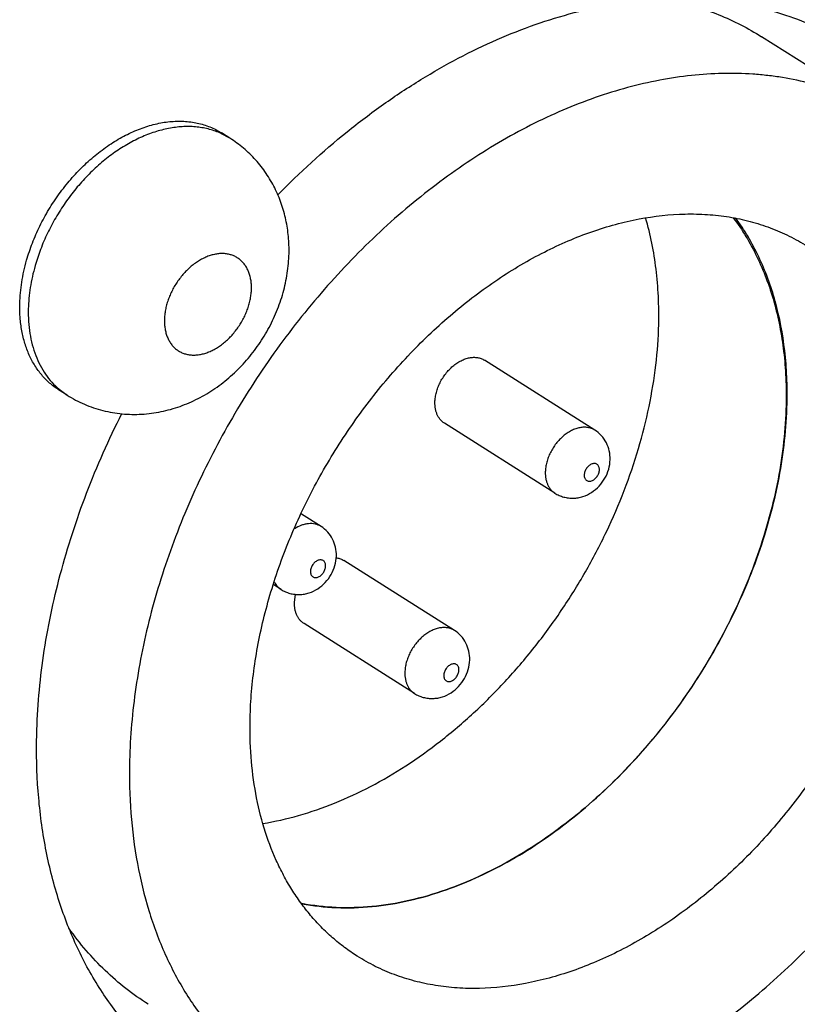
# Model space of a CAD drawing. Header units: inches. Extents: x 0 to 17, y 0 to 11.
# Tile 33 of 40: x 14.61 to 14.89, y 3.107 to 3.463. Entities that reach past the tile are written whole.
import ezdxf

# ---------------------------------------------------------------- set-up
doc = ezdxf.new("R2010")
doc.units = ezdxf.units.IN
doc.header["$LTSCALE"] = 0.935
doc.header["$MEASUREMENT"] = 0
doc.layers.get('0').update_dxf_attribs({"linetype": 'CONTINUOUS'})

msp = doc.modelspace()

# ---------------------------------------------------------------- linework, layer by layer
at = {"color": 7, "linetype": 'Continuous'}
for p, q in [((14.9232519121, 3.427394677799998), (14.8773033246, 3.4565099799)), ((14.6854982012, 3.419894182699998), (14.682434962, 3.4218352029)), ((14.685498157, 3.419894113), (14.682522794, 3.4215185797)), ((14.8171350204, 3.3145612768), (14.7773129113, 3.3397945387)), ((14.626757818, 3.327192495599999), (14.6236945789, 3.329133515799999)), ((14.6238819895, 3.329303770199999), (14.6267578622, 3.327192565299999)), ((14.8027180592, 3.2918090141), (14.7628959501, 3.317042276)), ((14.7183738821, 3.2797887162), (14.711370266, 3.2842265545)), ((14.7664707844, 3.2422633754), (14.7266486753, 3.2674966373)), ((14.7039569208, 3.2570364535), (14.7013236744, 3.258705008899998)), ((14.7087995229, 3.2523740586), (14.7091843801, 3.2553553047)), ((14.7520538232, 3.219511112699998), (14.7122317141, 3.244744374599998))]:
    msp.add_line(p, q, dxfattribs=at)
for centre, radius, start, end in [((14.6714306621, 3.397644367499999), 0.0263251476, 65.0800777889, 65.47651329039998), ((14.6829998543, 3.354534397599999), 0.0704756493, 163.4245445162, 164.0307563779), ((14.7229631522, 3.2611324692), 0.0073973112, 82.46702720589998, 83.40452313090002), ((14.7229758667, 3.2612284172), 0.007300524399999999, 81.41668230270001, 82.4672332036)]:
    msp.add_arc(centre, radius, start, end, dxfattribs=at)
for points, knots in [([(14.7027072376, 3.3994053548), (14.7105999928, 3.407475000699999), (14.7230312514, 3.4188339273), (14.7407142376, 3.432228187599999), (14.7584441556, 3.4439719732), (14.7811088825, 3.455974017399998), (14.8089391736, 3.4658292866), (14.8363964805, 3.4706899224), (14.858700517, 3.4704209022), (14.8755175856, 3.467522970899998), (14.8874562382, 3.464100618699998), (14.8987833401, 3.4594191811), (14.9058907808, 3.455472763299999), (14.9093039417, 3.4533110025)], [0, 0, 0, 0, 0.1471258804, 0.2188124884, 0.288988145, 0.4241600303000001, 0.5519498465, 0.6722634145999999, 0.7858075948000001, 0.8405768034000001, 0.8943159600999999, 0.9473404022, 1, 1, 1, 1]), ([(14.8449806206, 3.4697398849), (14.8478755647, 3.469099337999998), (14.8535823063, 3.4675870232), (14.8618772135, 3.464609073), (14.8698174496, 3.4609478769), (14.8748594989, 3.458058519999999), (14.8773050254, 3.456508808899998)], [0, 0, 0, 0, 0.2534631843, 0.5039841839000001, 0.7525002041, 1, 1, 1, 1]), ([(14.9232533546, 3.427393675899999), (14.9203862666, 3.429210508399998), (14.9159332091, 3.431716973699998), (14.909757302, 3.4345885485), (14.9033892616, 3.437161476), (14.8951134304, 3.4397883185), (14.8865532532, 3.441598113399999), (14.8795356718, 3.442565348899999), (14.8723285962, 3.4432174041), (14.8631103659, 3.443413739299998), (14.851860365, 3.442670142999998), (14.8404132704, 3.4409563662), (14.8288283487, 3.438279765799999), (14.8171635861, 3.4346570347), (14.805478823, 3.430105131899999), (14.7938323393, 3.4246496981), (14.7822840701, 3.4183169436), (14.7708914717, 3.411141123), (14.7597134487, 3.403157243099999), (14.7488055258, 3.394407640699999), (14.7382243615, 3.3849354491), (14.7280224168, 3.3747903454), (14.7182529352, 3.364022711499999), (14.7089642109, 3.3526886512), (14.7002049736, 3.3408447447), (14.6920183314, 3.3285524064), (14.6844475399, 3.315873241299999), (14.6775295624, 3.3028728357), (14.6713012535, 3.2896164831), (14.6657927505, 3.2761723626), (14.6610339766, 3.262608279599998), (14.6570472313, 3.2489942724), (14.6538545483, 3.235398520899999), (14.6514709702, 3.221889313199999), (14.6499110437, 3.208537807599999), (14.6494175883, 3.199682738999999), (14.6493152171, 3.1953035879)], [0, 0, 0, 0, 0.0243324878, 0.0365457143, 0.0488099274, 0.0735483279, 0.0986778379, 0.11142762, 0.1243147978, 0.1505376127, 0.1774288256, 0.2050443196, 0.2334226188, 0.2625830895, 0.2925294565, 0.3232484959, 0.3547139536, 0.3868854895, 0.4197124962, 0.4531332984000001, 0.4870785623, 0.5214708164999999, 0.5562273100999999, 0.5912599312, 0.6264774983, 0.6617862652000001, 0.6970914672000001, 0.7322982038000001, 0.7673127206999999, 0.8020445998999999, 0.8364062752, 0.8703137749, 0.9036895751, 0.9364709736, 0.9685986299, 1, 1, 1, 1]), ([(14.6121773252, 3.375853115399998), (14.6127789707, 3.377957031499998), (14.6141921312, 3.382148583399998), (14.6168737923, 3.3882611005), (14.6201017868, 3.394180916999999), (14.6238271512, 3.3998183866), (14.6279940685, 3.4050887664), (14.6325400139, 3.4099127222), (14.6373964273, 3.4142174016), (14.6416791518, 3.417345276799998), (14.6451956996, 3.4195230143), (14.6478409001, 3.4209753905), (14.650506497, 3.422254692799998), (14.6540321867, 3.423706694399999), (14.6575999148, 3.4248197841), (14.6611671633, 3.4255559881), (14.6637819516, 3.425910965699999), (14.6663564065, 3.426074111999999), (14.6688809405, 3.4260443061), (14.6713458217, 3.425821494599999), (14.6737416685, 3.4254067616), (14.6760590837, 3.424800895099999), (14.6782892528, 3.424006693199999), (14.680423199, 3.423026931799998), (14.6817775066, 3.4222516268), (14.6824341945, 3.421835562)], [0, 0, 0, 0, 0.06894449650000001, 0.1391408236, 0.2100541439, 0.2811246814, 0.3517830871, 0.4214772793, 0.4896920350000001, 0.5559710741, 0.5882744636, 0.6199619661, 0.6510031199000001, 0.6813771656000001, 0.7400526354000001, 0.7683881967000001, 0.7960670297, 0.8231207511, 0.8495913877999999, 0.8755339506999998, 0.9010150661, 0.9261115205, 0.9509106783, 0.9755067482, 1, 1, 1, 1]), ([(14.6823573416, 3.421594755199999), (14.6816837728, 3.4219020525), (14.6803034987, 3.422462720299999), (14.6781590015, 3.423133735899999), (14.6759396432, 3.423635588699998), (14.6736533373, 3.423966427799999), (14.6713077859, 3.424125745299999), (14.6680795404, 3.424108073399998), (14.6647935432, 3.4237388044), (14.6614971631, 3.4230444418), (14.6581029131, 3.4221083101), (14.6538402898, 3.420511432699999), (14.6488161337, 3.417982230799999), (14.6438931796, 3.414853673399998), (14.6391374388, 3.4111683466), (14.6346120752, 3.4069760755), (14.6303776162, 3.402333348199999), (14.6264908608, 3.397302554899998), (14.623004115, 3.391951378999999), (14.6199640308, 3.386351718), (14.6174117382, 3.3805794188), (14.6160438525, 3.376625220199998), (14.6154528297, 3.3746395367)], [0, 0, 0, 0, 0.0244380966, 0.0491088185, 0.0740929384, 0.0994644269, 0.125287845, 0.151619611, 0.2059503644, 0.2340423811, 0.262766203, 0.322104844, 0.3839444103, 0.4481144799, 0.5143423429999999, 0.582272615, 0.6514873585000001, 0.7215237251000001, 0.7918905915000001, 0.8620855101, 0.9316136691, 1, 1, 1, 1]), ([(14.7068196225, 3.378253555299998), (14.7068674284, 3.380298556), (14.7067330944, 3.3843921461), (14.7059660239, 3.3894518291), (14.7049877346, 3.393412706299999), (14.7040708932, 3.3963301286), (14.7029717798, 3.3991828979), (14.7016912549, 3.4019586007), (14.700232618, 3.404645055), (14.6985993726, 3.4072294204), (14.6967968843, 3.409699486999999), (14.6941776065, 3.412822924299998), (14.6905138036, 3.4163832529), (14.6872188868, 3.418803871), (14.6854982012, 3.419894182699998)], [0, 0, 0, 0, 0.1254409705, 0.2505368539, 0.3130318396, 0.3754973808, 0.4379427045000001, 0.5003825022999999, 0.5628220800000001, 0.6252678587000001, 0.6877237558, 0.7501911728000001, 0.8750813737, 1, 1, 1, 1]), ([(14.6927978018, 3.2106132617), (14.6928729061, 3.213826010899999), (14.6932350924, 3.2203229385), (14.6943795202, 3.230119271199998), (14.6961282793, 3.240031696), (14.698470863, 3.2500072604), (14.7013959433, 3.2599962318), (14.7060737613, 3.273328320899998), (14.7132873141, 3.289711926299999), (14.7239060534, 3.3085230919), (14.7363179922, 3.326209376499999), (14.7502738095, 3.3424135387), (14.7654920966, 3.356808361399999), (14.7791078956, 3.367157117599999), (14.7903597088, 3.3742447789), (14.7988330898, 3.3788915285), (14.8073784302, 3.382894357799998), (14.8159514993, 3.386234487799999), (14.8245111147, 3.388892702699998), (14.8356866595, 3.3914756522), (14.84684127, 3.392720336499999), (14.8577322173, 3.392488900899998), (14.8655733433, 3.3916015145), (14.8731454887, 3.390001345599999), (14.8804097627, 3.387695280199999), (14.8873271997, 3.3846963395), (14.8916889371, 3.382240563), (14.8937926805, 3.3809076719)], [0, 0, 0, 0, 0.0314041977, 0.0635390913, 0.096329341, 0.1297116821, 0.1636242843, 0.197992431, 0.2677301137, 0.3382345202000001, 0.4087545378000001, 0.4785360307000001, 0.5468641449, 0.6130996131, 0.6452777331, 0.6767494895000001, 0.7074746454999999, 0.7374270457, 0.7665932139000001, 0.7949771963, 0.8494479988, 0.8756759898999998, 0.9013109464, 0.9264454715, 0.9511886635, 0.9756628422, 1, 1, 1, 1]), ([(14.8401845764, 3.3527030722), (14.8402635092, 3.356079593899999), (14.8401920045, 3.3627513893), (14.8391167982, 3.3756638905), (14.8372338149, 3.3851080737), (14.8354623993, 3.3911401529)], [0, 0, 0, 0, 0.2607768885, 0.5145877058, 1, 1, 1, 1]), ([(14.8670714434, 3.391185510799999), (14.8687053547, 3.389017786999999), (14.8717873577, 3.3844596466), (14.8757690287, 3.3771174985), (14.8791356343, 3.3692404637), (14.8828324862, 3.357932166), (14.8851461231, 3.3458658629), (14.8861471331, 3.333329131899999), (14.8862096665, 3.326860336), (14.8861331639, 3.3235877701)], [0, 0, 0, 0, 0.1138693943, 0.230356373, 0.3498658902, 0.4726938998, 0.7289129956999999, 0.8626847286, 1, 1, 1, 1]), ([(14.8864956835, 3.324105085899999), (14.8865712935, 3.327339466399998), (14.8865125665, 3.3337339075), (14.8855420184, 3.346133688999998), (14.8832932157, 3.3580774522), (14.8796976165, 3.369290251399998), (14.8764209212, 3.3771142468), (14.8725440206, 3.384421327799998), (14.8695413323, 3.3889690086), (14.8679488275, 3.391135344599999)], [0, 0, 0, 0, 0.1371387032, 0.2707934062, 0.5269667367, 0.6498440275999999, 0.7694385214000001, 0.8860296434, 1, 1, 1, 1]), ([(14.626757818, 3.327192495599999), (14.6277525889, 3.326562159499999), (14.6297929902, 3.325380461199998), (14.6329834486, 3.323856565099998), (14.636284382, 3.322590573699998), (14.63967402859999, 3.3215877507), (14.6431312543, 3.320853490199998), (14.6466341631, 3.3203882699), (14.6501620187, 3.3201924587), (14.6536945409, 3.320262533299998), (14.6572127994, 3.3205940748), (14.6606990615, 3.3211808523), (14.6641372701, 3.322014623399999), (14.6675126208, 3.323087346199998), (14.6708122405, 3.324388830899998), (14.6750980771, 3.3264180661), (14.6802132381, 3.329480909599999), (14.6849218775, 3.333160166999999), (14.688419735, 3.336433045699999), (14.6917356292, 3.339920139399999), (14.6955019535, 3.3446374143), (14.6987122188, 3.3497533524), (14.7009193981, 3.3540420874), (14.7028724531, 3.358437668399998), (14.7048275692, 3.364113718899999), (14.7063417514, 3.3711258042), (14.7067641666, 3.37588131), (14.7068196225, 3.378253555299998)], [0, 0, 0, 0, 0.0309568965, 0.0619040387, 0.0928493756, 0.1237924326, 0.1547292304, 0.185661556, 0.2165893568, 0.2475182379, 0.2784519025, 0.3093987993, 0.3403694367, 0.3713733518, 0.4024257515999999, 0.4335361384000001, 0.4959470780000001, 0.5586970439, 0.5902141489, 0.6218055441, 0.6851244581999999, 0.7485242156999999, 0.7802116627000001, 0.8118538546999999, 0.8749041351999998, 0.9376244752, 1, 1, 1, 1]), ([(14.6932718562, 3.365484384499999), (14.6932849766, 3.366045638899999), (14.6932631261, 3.367150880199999), (14.6930796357, 3.3687689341), (14.6927461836, 3.370303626), (14.6922663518, 3.371739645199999), (14.6916437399, 3.3730631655), (14.6908845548, 3.3742615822), (14.6899949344, 3.3753221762), (14.6889840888, 3.376234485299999), (14.6878615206, 3.376988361), (14.686639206, 3.3775767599), (14.6853293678, 3.377993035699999), (14.6839456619, 3.378234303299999), (14.6825017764, 3.3782979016), (14.6810118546, 3.378184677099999), (14.6794902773, 3.377895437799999), (14.6779513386, 3.377434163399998), (14.6764098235, 3.376804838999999), (14.6748799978, 3.376014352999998), (14.6733766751, 3.375069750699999), (14.6719137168, 3.3739807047), (14.6705054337, 3.372757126), (14.669164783, 3.3714112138), (14.6679050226, 3.369955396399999), (14.666737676, 3.3684040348), (14.6656743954, 3.366771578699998), (14.6647248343, 3.3650739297), (14.6638986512, 3.363327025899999), (14.66320311, 3.361547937), (14.6626454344, 3.3597532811), (14.6622305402, 3.3579600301), (14.6619632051, 3.356185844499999), (14.6618830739, 3.3550081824), (14.6618695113, 3.3544280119)], [0, 0, 0, 0, 0.0316973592, 0.0623156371, 0.09180338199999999, 0.1202054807, 0.1476196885, 0.174184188, 0.200080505, 0.2255369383, 0.2508097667, 0.2761671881, 0.3018717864, 0.3281619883, 0.3552409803, 0.3832635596, 0.4123379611, 0.4425198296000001, 0.4738219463, 0.5062116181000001, 0.5396227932, 0.5739545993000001, 0.6090828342, 0.6448594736, 0.6811220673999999, 0.7176941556, 0.7543932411, 0.7910349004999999, 0.8274353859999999, 0.8634132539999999, 0.8987982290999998, 0.9334494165, 0.967234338, 1, 1, 1, 1]), ([(14.6097104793, 3.3602198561), (14.609740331, 3.361496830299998), (14.6098926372, 3.3640816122), (14.6103825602, 3.3679786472), (14.6111350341, 3.3719215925), (14.6118023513, 3.374541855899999), (14.6121773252, 3.375853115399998)], [0, 0, 0, 0, 0.2415095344, 0.48911608, 0.7421359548, 1, 1, 1, 1]), ([(14.6152438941, 3.373923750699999), (14.6148684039, 3.372611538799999), (14.6142001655, 3.369989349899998), (14.6134466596, 3.3660434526), (14.6129560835, 3.3621434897), (14.6128035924, 3.359556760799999), (14.6127737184, 3.358278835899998)], [0, 0, 0, 0, 0.2578671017, 0.5108888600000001, 0.7584950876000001, 1, 1, 1, 1]), ([(14.6618695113, 3.3544280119), (14.6618563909, 3.3538667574), (14.6618782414, 3.3527615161), (14.6620617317, 3.3511434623), (14.6623951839, 3.3496087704), (14.6628750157, 3.3481727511), (14.6634976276, 3.346849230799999), (14.6642568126, 3.3456508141), (14.6651464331, 3.344590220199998), (14.6661572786, 3.3436779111), (14.6672798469, 3.3429240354), (14.6685021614, 3.342335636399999), (14.6698119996, 3.341919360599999), (14.6711957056, 3.3416780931), (14.6726395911, 3.3416144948), (14.6741295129, 3.3417277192), (14.6756510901, 3.3420169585), (14.6771900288, 3.3424782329), (14.678731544, 3.3431075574), (14.6802613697, 3.343898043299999), (14.6817646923, 3.3448426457), (14.6832276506, 3.3459316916), (14.6846359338, 3.347155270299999), (14.6859765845, 3.3485011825), (14.6872363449, 3.3499569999), (14.6884036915, 3.351508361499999), (14.6894669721, 3.353140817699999), (14.6904165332, 3.354838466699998), (14.6912427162, 3.356585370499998), (14.6919382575, 3.3583644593), (14.6924959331, 3.360159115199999), (14.6929108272, 3.3619523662), (14.6931781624, 3.3637265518), (14.6932582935, 3.3649042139), (14.6932718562, 3.365484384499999)], [0, 0, 0, 0, 0.0316973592, 0.0623156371, 0.09180338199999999, 0.1202054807, 0.1476196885, 0.174184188, 0.200080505, 0.2255369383, 0.2508097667, 0.2761671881, 0.3018717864, 0.3281619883, 0.3552409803, 0.3832635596, 0.4123379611, 0.4425198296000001, 0.4738219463, 0.5062116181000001, 0.5396227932, 0.5739545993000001, 0.6090828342, 0.6448594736, 0.6811220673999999, 0.7176941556, 0.7543932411, 0.7910349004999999, 0.8274353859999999, 0.8634132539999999, 0.8987982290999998, 0.9334494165, 0.967234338, 1, 1, 1, 1]), ([(14.6236953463, 3.3291331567), (14.6231282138, 3.329492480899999), (14.6220195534, 3.3302565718), (14.6204464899, 3.331530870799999), (14.6189663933, 3.33293031), (14.6175834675, 3.3344505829), (14.6163019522, 3.336087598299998), (14.6151252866, 3.337836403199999), (14.6140565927, 3.339692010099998), (14.6127683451, 3.342325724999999), (14.6114486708, 3.345869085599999), (14.6103554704, 3.3504120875), (14.6097479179, 3.355234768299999), (14.6096711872, 3.358539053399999), (14.6097104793, 3.3602198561)], [0, 0, 0, 0, 0.0565059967, 0.1131895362, 0.17022431, 0.2277756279, 0.2860002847, 0.3450421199, 0.4050299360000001, 0.4660781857, 0.5916443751, 0.7223467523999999, 0.8584986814, 1, 1, 1, 1]), ([(14.6127737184, 3.358278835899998), (14.6127387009, 3.356780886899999), (14.6127924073, 3.353830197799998), (14.6132620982, 3.3495058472), (14.6141174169, 3.345393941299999), (14.6153511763, 3.3415323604), (14.6169528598, 3.337955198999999), (14.6189103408, 3.3346955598), (14.6212055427, 3.331784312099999), (14.6229603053, 3.330082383), (14.6238819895, 3.329303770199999)], [0, 0, 0, 0, 0.140162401, 0.2756559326, 0.4063299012, 0.5323739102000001, 0.6541394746, 0.7721491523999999, 0.8871354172, 1, 1, 1, 1]), ([(14.6974273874, 3.1725841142), (14.7017658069, 3.1732858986), (14.7105431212, 3.175270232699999), (14.723545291, 3.179780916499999), (14.7365068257, 3.1858315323), (14.7492748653, 3.193349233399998), (14.7617025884, 3.2022443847), (14.773645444, 3.212412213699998), (14.784963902, 3.223733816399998), (14.7955260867, 3.236076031), (14.8052086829, 3.249293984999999), (14.813897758, 3.2632329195), (14.8214916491, 3.277729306), (14.8279013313, 3.292613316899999), (14.8330514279, 3.307710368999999), (14.8368817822, 3.3228458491), (14.8393447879, 3.3378395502), (14.8400699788, 3.347800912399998), (14.8401845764, 3.3527030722)], [0, 0, 0, 0, 0.0535441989, 0.1093412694, 0.1673747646, 0.2275303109, 0.2896090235, 0.3533440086, 0.4184134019, 0.4844525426, 0.5510687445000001, 0.6178519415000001, 0.6843851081, 0.7502631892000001, 0.8150972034, 0.8785257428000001, 0.9402582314, 1, 1, 1, 1]), ([(14.7594637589, 3.324671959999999), (14.759477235, 3.325248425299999), (14.7595821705, 3.326425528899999), (14.7599470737, 3.3281905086), (14.7605188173, 3.329959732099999), (14.761283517, 3.3316968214), (14.7622269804, 3.333366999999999), (14.7633287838, 3.334937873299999), (14.764568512, 3.3363765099), (14.7659197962, 3.337655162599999), (14.7673570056, 3.3387467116), (14.7688503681, 3.339630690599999), (14.7703715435, 3.3402870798), (14.7718898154, 3.3407039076), (14.7733758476, 3.3408691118), (14.7747996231, 3.3407794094), (14.7761301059, 3.340431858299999), (14.7769396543, 3.3400311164), (14.7773137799, 3.339793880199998)], [0, 0, 0, 0, 0.06347427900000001, 0.129708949, 0.1980137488, 0.267760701, 0.3382856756, 0.4088319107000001, 0.4786357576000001, 0.5469870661, 0.6132443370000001, 0.6768905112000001, 0.7375527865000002, 0.7950850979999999, 0.8495725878, 0.9014015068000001, 0.9512345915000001, 1, 1, 1, 1]), ([(14.7628950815, 3.317042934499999), (14.7626165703, 3.317219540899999), (14.7620830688, 3.317619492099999), (14.7613774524, 3.3183405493), (14.7607723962, 3.3191762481), (14.7602752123, 3.3201165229), (14.7598900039, 3.3211503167), (14.7596222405, 3.3222661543), (14.7594733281, 3.3234496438), (14.7594541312, 3.324260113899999), (14.7594637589, 3.324671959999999)], [0, 0, 0, 0, 0.1131426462, 0.2276821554, 0.3448842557, 0.4658640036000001, 0.5914926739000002, 0.7223918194, 0.8586653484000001, 1, 1, 1, 1]), ([(14.763557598, 3.148672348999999), (14.7675476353, 3.150077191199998), (14.7755321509, 3.153336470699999), (14.7872061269, 3.159369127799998), (14.7986804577, 3.166577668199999), (14.8098436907, 3.174890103), (14.8205921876, 3.184226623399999), (14.8308223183, 3.1944990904), (14.8404369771, 3.2056084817), (14.849344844, 3.217448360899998), (14.857459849, 3.2299061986), (14.8647054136, 3.2428622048), (14.8710118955, 3.256192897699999), (14.8763181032, 3.269771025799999), (14.8805747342, 3.283466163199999), (14.8837399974, 3.2971498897), (14.8857816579, 3.310688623), (14.8863921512, 3.3196762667), (14.8864956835, 3.324105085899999)], [0, 0, 0, 0, 0.0561383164, 0.1142553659, 0.1741854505, 0.2357690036, 0.2987824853, 0.3629588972, 0.4280054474, 0.4936085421, 0.559440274, 0.6251671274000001, 0.6904594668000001, 0.7549974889, 0.8184753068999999, 0.8806194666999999, 0.9412087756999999, 1, 1, 1, 1]), ([(14.8861331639, 3.3235877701), (14.8860299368, 3.319172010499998), (14.8854212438, 3.310210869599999), (14.8833856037, 3.296712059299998), (14.8802296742, 3.283068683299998), (14.8759855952, 3.269413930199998), (14.8706950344, 3.255875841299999), (14.8644071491, 3.2425844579), (14.8571829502, 3.2296666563), (14.8490918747, 3.2172455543), (14.8402102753, 3.2054405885), (14.8306239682, 3.1943639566), (14.8204240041, 3.184121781), (14.8097072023, 3.1748127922), (14.7985768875, 3.1665248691), (14.7871363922, 3.159337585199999), (14.7754968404, 3.1533227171), (14.7675358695, 3.150073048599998), (14.763557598, 3.148672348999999)], [0, 0, 0, 0, 0.0587912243, 0.1193805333, 0.1815246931, 0.2450025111, 0.3095405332, 0.3748328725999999, 0.4405597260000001, 0.5063914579, 0.5719945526, 0.6370411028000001, 0.7012175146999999, 0.7642309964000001, 0.8258145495, 0.8857446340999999, 0.9438616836, 1, 1, 1, 1]), ([(14.6158127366, 3.2046353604), (14.6160360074, 3.214186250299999), (14.6177725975, 3.233676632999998), (14.6238616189, 3.262888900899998), (14.6333727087, 3.292160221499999), (14.641802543, 3.311183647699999), (14.6465242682, 3.320556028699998)], [0, 0, 0, 0, 0.2372035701, 0.4844023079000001, 0.739430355, 1, 1, 1, 1]), ([(14.8171350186, 3.314561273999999), (14.8167608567, 3.314798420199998), (14.8159512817, 3.315199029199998), (14.8146207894, 3.315546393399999), (14.8131970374, 3.3156359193), (14.8117110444, 3.3154705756), (14.8101928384, 3.3150536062), (14.8086717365, 3.3143971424), (14.8071784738, 3.313513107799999), (14.8057413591, 3.312421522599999), (14.8043901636, 3.3111428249), (14.8031504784, 3.309704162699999), (14.8020487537, 3.308133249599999), (14.8011053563, 3.306463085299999), (14.8003407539, 3.304726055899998), (14.7997690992, 3.302956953), (14.7994042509, 3.3011921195), (14.799299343, 3.300015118), (14.799285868, 3.299438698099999)], [0, 0, 0, 0, 0.0487651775, 0.0985986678, 0.1504283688, 0.2049165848, 0.2624505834, 0.3231137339, 0.3867597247, 0.4530166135, 0.5213695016, 0.5911756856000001, 0.6617243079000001, 0.7322504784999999, 0.8019963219, 0.8702979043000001, 0.9365285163, 1, 1, 1, 1]), ([(14.8226635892, 3.3039160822), (14.8226879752, 3.304959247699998), (14.822491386, 3.307059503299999), (14.8214283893, 3.3100367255), (14.8196343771, 3.3126414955), (14.8180158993, 3.314003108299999), (14.8171350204, 3.3145612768)], [0, 0, 0, 0, 0.2501788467, 0.5000484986, 0.7499693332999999, 1, 1, 1, 1]), ([(14.7019887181, 3.078209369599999), (14.7048558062, 3.076392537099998), (14.7093088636, 3.0738860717), (14.7154847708, 3.071014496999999), (14.72185281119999, 3.0684415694), (14.7301286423, 3.065814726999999), (14.7386888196, 3.064004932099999), (14.745706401, 3.063037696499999), (14.7529134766, 3.062385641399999), (14.7621317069, 3.0621893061), (14.7733817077, 3.0629329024), (14.7848288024, 3.0646466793), (14.796413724, 3.067323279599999), (14.8080784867, 3.070946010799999), (14.8197632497, 3.0754979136), (14.8314097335, 3.0809533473), (14.8429580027, 3.0872861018), (14.854350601, 3.0944619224), (14.865528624, 3.1024458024), (14.8764365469, 3.1111954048), (14.8870177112, 3.1206675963), (14.897219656, 3.130812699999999), (14.9069891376, 3.141580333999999), (14.9162778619, 3.1529143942), (14.9250370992, 3.164758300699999), (14.9332237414, 3.177050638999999), (14.9407945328, 3.1897298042), (14.9477125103, 3.2027302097), (14.9539408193, 3.215986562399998), (14.9594493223, 3.229430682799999), (14.9642080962, 3.242994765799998), (14.9681948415, 3.256608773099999), (14.9713875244, 3.270204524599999), (14.9737711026, 3.2837137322), (14.975331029, 3.297065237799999), (14.9758244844, 3.3059203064), (14.9759268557, 3.3102994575)], [0, 0, 0, 0, 0.0243324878, 0.0365457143, 0.0488099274, 0.0735483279, 0.0986778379, 0.11142762, 0.1243147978, 0.1505376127, 0.1774288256, 0.2050443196, 0.2334226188, 0.2625830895, 0.2925294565, 0.3232484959, 0.3547139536, 0.3868854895, 0.4197124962, 0.4531332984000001, 0.4870785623, 0.5214708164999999, 0.5562273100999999, 0.5912599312, 0.6264774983, 0.6617862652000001, 0.6970914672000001, 0.7322982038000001, 0.7673127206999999, 0.8020445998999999, 0.8364062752, 0.8703137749, 0.9036895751, 0.9364709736, 0.9685986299, 1, 1, 1, 1]), ([(14.8027180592, 3.2918090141), (14.8032110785, 3.2914966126), (14.8042459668, 3.290945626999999), (14.8059026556, 3.2903604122), (14.8076280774, 3.2900287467), (14.8093827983, 3.2899521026), (14.8111301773, 3.290129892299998), (14.8134024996, 3.2906885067), (14.8160732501, 3.2919655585), (14.8187891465, 3.2942535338), (14.8208931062, 3.2971243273), (14.8222717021, 3.3004002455), (14.8226362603, 3.3027470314), (14.8226635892, 3.3039160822)], [0, 0, 0, 0, 0.0623353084, 0.124660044, 0.1869815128, 0.249289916, 0.3115875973, 0.3739086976, 0.4985175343, 0.6237607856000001, 0.7495287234, 0.8751111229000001, 1, 1, 1, 1]), ([(14.8187927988, 3.300267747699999), (14.818797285, 3.300459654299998), (14.8187740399, 3.300832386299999), (14.818635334, 3.301355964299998), (14.8183931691, 3.3018039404), (14.8180566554, 3.302156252), (14.8176385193, 3.302394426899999), (14.8171597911, 3.302509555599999), (14.8166418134, 3.3024968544), (14.8161050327, 3.302362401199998), (14.8155692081, 3.3021111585), (14.815052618, 3.3017551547), (14.8145751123, 3.301306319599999), (14.8141528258, 3.300783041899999), (14.8138026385, 3.300203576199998), (14.8135364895, 3.2995897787), (14.8133664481, 3.2989648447), (14.8133180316, 3.298543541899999), (14.8133132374, 3.298338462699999)], [0, 0, 0, 0, 0.0621889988, 0.1201972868, 0.1741582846, 0.2254246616, 0.2759774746, 0.3279087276, 0.382981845, 0.4422220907, 0.5059322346, 0.5736956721, 0.6446454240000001, 0.7175112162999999, 0.7908724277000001, 0.8633388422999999, 0.9335423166, 1, 1, 1, 1]), ([(14.799285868, 3.299438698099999), (14.7992762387, 3.299026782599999), (14.7992954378, 3.298216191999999), (14.7994443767, 3.2970325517), (14.7997122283, 3.295916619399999), (14.8000975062, 3.2948827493), (14.8005947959, 3.2939423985), (14.8012000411, 3.2931066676), (14.8019058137, 3.2923855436), (14.8024394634, 3.291985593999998), (14.802718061, 3.291809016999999)], [0, 0, 0, 0, 0.1413403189, 0.2776137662, 0.4085065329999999, 0.5341294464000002, 0.6551058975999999, 0.7723088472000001, 0.8868522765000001, 1, 1, 1, 1]), ([(14.8133132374, 3.298338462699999), (14.8133087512, 3.2981465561), (14.8133319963, 3.297773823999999), (14.8134707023, 3.297250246), (14.8137128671, 3.2968022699), (14.8140493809, 3.296449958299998), (14.814467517, 3.296211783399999), (14.8149462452, 3.2960966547), (14.8154642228, 3.296109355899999), (14.8160010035, 3.2962438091), (14.8165368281, 3.2964950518), (14.8170534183, 3.296851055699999), (14.817530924, 3.297299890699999), (14.8179532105, 3.297823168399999), (14.8183033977, 3.2984026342), (14.8185695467, 3.2990164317), (14.8187395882, 3.299641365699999), (14.8187880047, 3.3000626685), (14.8187927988, 3.300267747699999)], [0, 0, 0, 0, 0.0621889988, 0.1201972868, 0.1741582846, 0.2254246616, 0.2759774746, 0.3279087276, 0.382981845, 0.4422220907, 0.5059322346, 0.5736956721, 0.6446454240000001, 0.7175112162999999, 0.7908724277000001, 0.8633388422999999, 0.9335423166, 1, 1, 1, 1]), ([(14.9324442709, 3.2949897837), (14.9323691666, 3.291777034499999), (14.9320069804, 3.285280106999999), (14.9308625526, 3.2754837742), (14.9291137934, 3.2655713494), (14.9267712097, 3.255595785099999), (14.9238461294, 3.2456068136), (14.9191683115, 3.232274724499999), (14.9119547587, 3.2158911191), (14.9013360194, 3.1970799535), (14.8889240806, 3.179393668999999), (14.8749682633, 3.1631895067), (14.8597499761, 3.148794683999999), (14.8461341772, 3.1384459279), (14.834882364, 3.1313582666), (14.826408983, 3.126711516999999), (14.8178636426, 3.122708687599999), (14.8092905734, 3.1193685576), (14.8007309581, 3.116710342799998), (14.7895554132, 3.114127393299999), (14.7784008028, 3.112882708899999), (14.7675098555, 3.113114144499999), (14.7596687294, 3.114001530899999), (14.7520965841, 3.1156016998), (14.7448323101, 3.117907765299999), (14.7379148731, 3.120906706), (14.7335531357, 3.1233624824), (14.7314493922, 3.1246953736)], [0, 0, 0, 0, 0.0314041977, 0.0635390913, 0.096329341, 0.1297116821, 0.1636242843, 0.197992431, 0.2677301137, 0.3382345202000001, 0.4087545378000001, 0.4785360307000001, 0.5468641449, 0.6130996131, 0.6452777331, 0.6767494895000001, 0.7074746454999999, 0.7374270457, 0.7665932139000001, 0.7949771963, 0.8494479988, 0.8756759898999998, 0.9013109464, 0.9264454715, 0.9511886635, 0.9756628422, 1, 1, 1, 1]), ([(14.7183738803, 3.279788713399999), (14.7180557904, 3.279990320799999), (14.7173765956, 3.2803399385), (14.7162700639, 3.280683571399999), (14.7150888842, 3.280842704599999), (14.7138521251, 3.2808166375), (14.7125776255, 3.2806070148), (14.7108171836, 3.280076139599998), (14.7095515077, 3.279429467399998), (14.7087445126, 3.2789143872)], [0, 0, 0, 0, 0.1108240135, 0.2234222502, 0.3393917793, 0.4600109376, 0.5861414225, 0.7182702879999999, 1, 1, 1, 1]), ([(14.7239024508, 3.2691435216), (14.7239268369, 3.270186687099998), (14.7237302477, 3.272286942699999), (14.722667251, 3.2752641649), (14.7208732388, 3.2778689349), (14.7192547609, 3.279230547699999), (14.7183738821, 3.2797887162)], [0, 0, 0, 0, 0.2501788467, 0.5000484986, 0.7499693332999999, 1, 1, 1, 1]), ([(14.7039569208, 3.2570364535), (14.7044499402, 3.256724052), (14.7054848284, 3.256173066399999), (14.7071415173, 3.2555878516), (14.708866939, 3.2552561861), (14.7106216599, 3.255179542), (14.712369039, 3.255357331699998), (14.71464136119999, 3.2559159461), (14.7173121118, 3.2571929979), (14.7200280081, 3.2594809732), (14.7221319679, 3.2623517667), (14.7235105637, 3.2656276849), (14.723875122, 3.2679744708), (14.7239024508, 3.2691435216)], [0, 0, 0, 0, 0.0623353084, 0.124660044, 0.1869815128, 0.249289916, 0.3115875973, 0.3739086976, 0.4985175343, 0.6237607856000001, 0.7495287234, 0.8751111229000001, 1, 1, 1, 1]), ([(14.7200316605, 3.265495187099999), (14.7200361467, 3.265687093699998), (14.7200129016, 3.266059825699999), (14.7198741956, 3.266583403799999), (14.7196320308, 3.2670313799), (14.719295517, 3.2673836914), (14.7188773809, 3.267621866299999), (14.7183986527, 3.267736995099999), (14.7178806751, 3.267724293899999), (14.7173438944, 3.267589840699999), (14.7168080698, 3.2673385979), (14.7162914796, 3.2669825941), (14.7158139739, 3.266533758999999), (14.7153916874, 3.266010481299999), (14.7150415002, 3.265431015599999), (14.7147753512, 3.2648172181), (14.7146053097, 3.2641922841), (14.7145568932, 3.263770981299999), (14.7145520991, 3.263565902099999)], [0, 0, 0, 0, 0.0621889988, 0.1201972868, 0.1741582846, 0.2254246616, 0.2759774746, 0.3279087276, 0.382981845, 0.4422220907, 0.5059322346, 0.5736956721, 0.6446454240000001, 0.7175112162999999, 0.7908724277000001, 0.8633388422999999, 0.9335423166, 1, 1, 1, 1]), ([(14.7240654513, 3.268447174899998), (14.7245269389, 3.2683775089), (14.7254288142, 3.2681506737), (14.7262643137, 3.2677402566), (14.7266495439, 3.267495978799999)], [0, 0, 0, 0, 0.505724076, 1, 1, 1, 1]), ([(14.7145520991, 3.263565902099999), (14.7145476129, 3.2633739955), (14.714570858, 3.2630012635), (14.7147095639, 3.2624776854), (14.7149517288, 3.2620297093), (14.7152882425, 3.261677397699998), (14.7157063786, 3.261439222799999), (14.7161851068, 3.2613240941), (14.7167030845, 3.261336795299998), (14.7172398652, 3.2614712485), (14.7177756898, 3.2617224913), (14.7182922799, 3.262078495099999), (14.7187697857, 3.262527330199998), (14.7191920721, 3.2630506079), (14.7195422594, 3.2636300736), (14.7198084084, 3.2642438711), (14.7199784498, 3.264868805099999), (14.7200268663, 3.2652901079), (14.7200316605, 3.265495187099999)], [0, 0, 0, 0, 0.0621889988, 0.1201972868, 0.1741582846, 0.2254246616, 0.2759774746, 0.3279087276, 0.382981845, 0.4422220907, 0.5059322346, 0.5736956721, 0.6446454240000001, 0.7175112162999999, 0.7908724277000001, 0.8633388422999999, 0.9335423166, 1, 1, 1, 1]), ([(14.7015922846, 3.259638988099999), (14.701874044, 3.259107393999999), (14.702552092, 3.2581221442), (14.7034666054, 3.257347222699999), (14.7039569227, 3.257036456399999)], [0, 0, 0, 0, 0.5089424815, 1, 1, 1, 1]), ([(14.7122308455, 3.2447450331), (14.7119523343, 3.244921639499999), (14.7114188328, 3.2453215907), (14.7107132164, 3.2460426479), (14.7101081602, 3.246878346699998), (14.7096109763, 3.247818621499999), (14.7092257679, 3.248852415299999), (14.7089580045, 3.2499682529), (14.7088090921, 3.2511517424), (14.7087898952, 3.2519622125), (14.7087995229, 3.2523740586)], [0, 0, 0, 0, 0.1131426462, 0.2276821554, 0.3448842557, 0.4658640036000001, 0.5914926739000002, 0.7223918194, 0.8586653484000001, 1, 1, 1, 1]), ([(14.7664707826, 3.2422633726), (14.7660966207, 3.2425005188), (14.7652870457, 3.242901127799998), (14.7639565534, 3.243248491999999), (14.7625328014, 3.2433380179), (14.7610468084, 3.2431726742), (14.7595286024, 3.242755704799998), (14.7580075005, 3.242099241), (14.7565142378, 3.241215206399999), (14.7550771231, 3.240123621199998), (14.7537259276, 3.2388449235), (14.7524862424, 3.237406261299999), (14.7513845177, 3.235835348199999), (14.7504411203, 3.2341651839), (14.7496765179, 3.232428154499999), (14.7491048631, 3.2306590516), (14.7487400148, 3.2288942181), (14.748635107, 3.2277172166), (14.748621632, 3.2271407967)], [0, 0, 0, 0, 0.0487651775, 0.0985986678, 0.1504283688, 0.2049165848, 0.2624505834, 0.3231137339, 0.3867597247, 0.4530166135, 0.5213695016, 0.5911756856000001, 0.6617243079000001, 0.7322504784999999, 0.8019963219, 0.8702979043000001, 0.9365285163, 1, 1, 1, 1]), ([(14.7719993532, 3.231618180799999), (14.7720237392, 3.2326613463), (14.77182715, 3.234761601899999), (14.7707641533, 3.2377388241), (14.7689701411, 3.2403435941), (14.7673516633, 3.241705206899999), (14.7664707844, 3.2422633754)], [0, 0, 0, 0, 0.2501788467, 0.5000484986, 0.7499693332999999, 1, 1, 1, 1]), ([(14.7520538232, 3.219511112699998), (14.7525468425, 3.2191987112), (14.7535817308, 3.218647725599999), (14.7552384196, 3.218062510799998), (14.7569638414, 3.217730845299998), (14.7587185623, 3.2176542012), (14.7604659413, 3.217831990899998), (14.7627382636, 3.218390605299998), (14.7654090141, 3.219667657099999), (14.7681249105, 3.2219556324), (14.7702288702, 3.224826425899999), (14.7716074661, 3.2281023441), (14.7719720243, 3.230449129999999), (14.7719993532, 3.231618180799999)], [0, 0, 0, 0, 0.0623353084, 0.124660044, 0.1869815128, 0.249289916, 0.3115875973, 0.3739086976, 0.4985175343, 0.6237607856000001, 0.7495287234, 0.8751111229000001, 1, 1, 1, 1]), ([(14.7681285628, 3.2279698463), (14.768133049, 3.2281617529), (14.7681098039, 3.228534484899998), (14.767971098, 3.2290580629), (14.7677289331, 3.229506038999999), (14.7673924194, 3.229858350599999), (14.7669742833, 3.2300965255), (14.7664955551, 3.2302116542), (14.7659775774, 3.230198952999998), (14.7654407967, 3.2300644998), (14.7649049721, 3.2298132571), (14.764388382, 3.229457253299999), (14.7639108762, 3.229008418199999), (14.7634885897, 3.2284851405), (14.7631384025, 3.2279056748), (14.7628722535, 3.2272918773), (14.7627022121, 3.226666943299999), (14.7626537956, 3.2262456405), (14.7626490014, 3.2260405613)], [0, 0, 0, 0, 0.0621889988, 0.1201972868, 0.1741582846, 0.2254246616, 0.2759774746, 0.3279087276, 0.382981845, 0.4422220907, 0.5059322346, 0.5736956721, 0.6446454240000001, 0.7175112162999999, 0.7908724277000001, 0.8633388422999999, 0.9335423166, 1, 1, 1, 1]), ([(14.748621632, 3.2271407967), (14.7486120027, 3.2267288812), (14.7486312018, 3.2259182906), (14.7487801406, 3.224734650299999), (14.7490479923, 3.223618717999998), (14.7494332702, 3.2225848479), (14.7499305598, 3.221644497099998), (14.7505358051, 3.2208087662), (14.7512415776, 3.2200876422), (14.7517752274, 3.219687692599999), (14.752053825, 3.2195111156)], [0, 0, 0, 0, 0.1413403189, 0.2776137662, 0.4085065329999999, 0.5341294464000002, 0.6551058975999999, 0.7723088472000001, 0.8868522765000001, 1, 1, 1, 1]), ([(14.7626490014, 3.2260405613), (14.7626445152, 3.2258486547), (14.7626677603, 3.225475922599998), (14.7628064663, 3.224952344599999), (14.7630486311, 3.2245043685), (14.7633851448, 3.224152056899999), (14.763803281, 3.223913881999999), (14.7642820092, 3.223798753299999), (14.7647999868, 3.223811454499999), (14.7653367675, 3.223945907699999), (14.7658725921, 3.2241971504), (14.7663891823, 3.2245531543), (14.766866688, 3.225001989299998), (14.7672889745, 3.225525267), (14.7676391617, 3.226104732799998), (14.7679053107, 3.226718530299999), (14.7680753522, 3.2273434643), (14.7681237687, 3.227764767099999), (14.7681285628, 3.2279698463)], [0, 0, 0, 0, 0.0621889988, 0.1201972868, 0.1741582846, 0.2254246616, 0.2759774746, 0.3279087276, 0.382981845, 0.4422220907, 0.5059322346, 0.5736956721, 0.6446454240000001, 0.7175112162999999, 0.7908724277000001, 0.8633388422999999, 0.9335423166, 1, 1, 1, 1]), ([(14.7314493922, 3.1246953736), (14.7298819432, 3.125688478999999), (14.7268178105, 3.1278002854), (14.7224701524, 3.131322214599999), (14.7183794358, 3.1351900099), (14.7145572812, 3.1393917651), (14.7110154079, 3.143916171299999), (14.7077633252, 3.148749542), (14.7048096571, 3.1538780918), (14.7012491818, 3.1611571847), (14.6976018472, 3.1709503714), (14.69458044, 3.1835063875), (14.6929012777, 3.196835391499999), (14.6926892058, 3.2059678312), (14.6927978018, 3.2106132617)], [0, 0, 0, 0, 0.0565059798, 0.1131895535, 0.1702243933, 0.2277757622, 0.286000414, 0.3450421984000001, 0.4050299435, 0.4660781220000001, 0.5916442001, 0.7223465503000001, 0.8584985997, 1, 1, 1, 1]), ([(14.6722625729, 3.0791695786), (14.6699733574, 3.080619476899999), (14.6654982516, 3.0837026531), (14.6591489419, 3.088845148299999), (14.6531748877, 3.094493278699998), (14.6456884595, 3.102720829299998), (14.6373420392, 3.1142524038), (14.6291599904, 3.129714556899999), (14.622829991, 3.1467123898), (14.6184150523, 3.1650513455), (14.6159658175, 3.1845169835), (14.6156541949, 3.197853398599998), (14.6158127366, 3.2046353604)], [0, 0, 0, 0, 0.0565135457, 0.1132034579, 0.1702445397, 0.2278030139, 0.345014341, 0.4659995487, 0.5915699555, 0.7223070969, 0.8585189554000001, 1, 1, 1, 1]), ([(14.6493152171, 3.1953035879), (14.649167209, 3.1889722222), (14.6494559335, 3.1765260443), (14.651744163, 3.158362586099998), (14.6552114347, 3.143956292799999), (14.6589014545, 3.1330874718), (14.6620785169, 3.125354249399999), (14.6656849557, 3.1179826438), (14.6697095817, 3.110993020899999), (14.6741415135, 3.104405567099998), (14.6789689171, 3.0982397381), (14.6841769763, 3.0925125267), (14.6897520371, 3.0872413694), (14.6956772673, 3.0824417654), (14.6998526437, 3.079562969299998), (14.7019887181, 3.078209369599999)], [0, 0, 0, 0, 0.1415013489, 0.2776305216, 0.4083256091, 0.4717514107, 0.5339492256, 0.5949925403, 0.6549776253, 0.7140167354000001, 0.7722386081, 0.8297872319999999, 0.8868179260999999, 0.9434976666, 1, 1, 1, 1]), ([(14.763557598, 3.148672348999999), (14.7591363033, 3.147115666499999), (14.7503034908, 3.144536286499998), (14.7369646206, 3.1423419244), (14.7239887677, 3.141941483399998), (14.7155530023, 3.142896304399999), (14.7114805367, 3.1436819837)], [0, 0, 0, 0, 0.2658662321, 0.5205661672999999, 0.7647497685, 1, 1, 1, 1]), ([(14.7114973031, 3.143634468), (14.7155707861, 3.1428577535), (14.724006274, 3.1419185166), (14.7369780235, 3.1423344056), (14.7503102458, 3.144536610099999), (14.759138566, 3.1471164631), (14.763557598, 3.148672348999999)], [0, 0, 0, 0, 0.235286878, 0.4794928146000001, 0.7341842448, 1, 1, 1, 1]), ([(14.6560398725, 3.107324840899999), (14.6532668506, 3.109082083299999), (14.647880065, 3.1128889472), (14.6403815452, 3.119403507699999), (14.6334924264, 3.126698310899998), (14.6293621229, 3.132011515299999), (14.6274105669, 3.134775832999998)], [0, 0, 0, 0, 0.2468141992, 0.4949289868, 0.7456022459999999, 1, 1, 1, 1])]:
    msp.add_open_spline(points, degree=3, knots=knots, dxfattribs=at)

doc.saveas('drawing.dxf')
